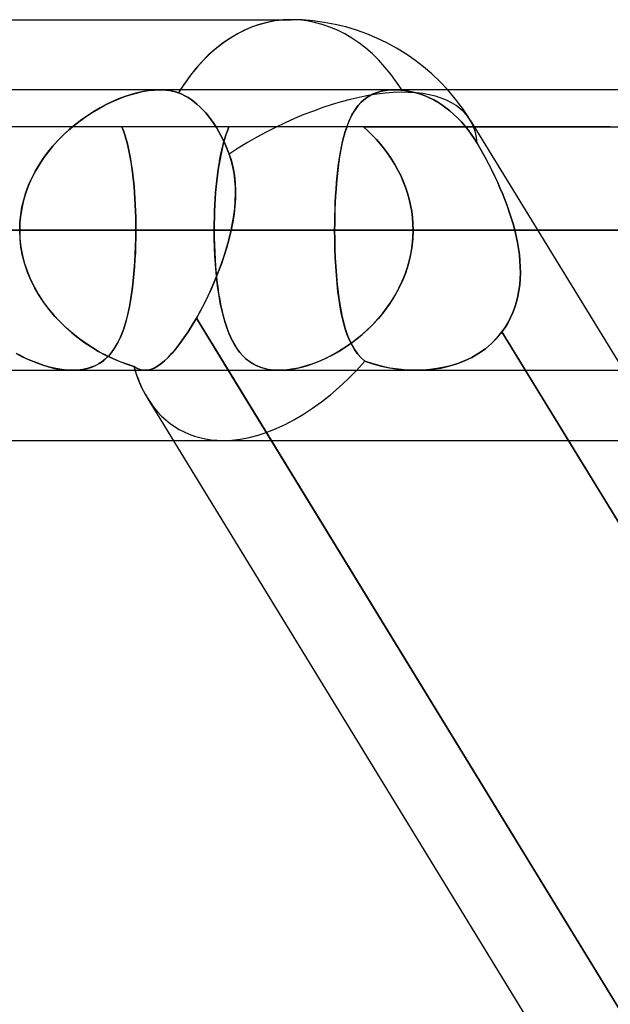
# Model space of a CAD drawing. Header units: millimetres. Extents: x -215 to 215, y -97 to 81.
# Tile 51 of 85: x 37.29 to 40.5, y -20.67 to -15.31. Entities that reach past the tile are written whole.
import ezdxf

# ---------------------------------------------------------------- set-up
doc = ezdxf.new("R2010")
doc.units = ezdxf.units.MM
doc.layers.add('MAIN-1', color=7, linetype='Continuous')
doc.layers.add('MAIN-2', color=7, linetype='Continuous')

msp = doc.modelspace()

# ---------------------------------------------------------------- linework, layer by layer
at = {"layer": 'MAIN-1'}
for p, q in [((36.318, -15.3125), (38.7662, -15.3125)), ((115.3393, -15.6938), (-115.3393, -15.6938)), ((-116.0549, -16.4563), (116.0549, -16.4563)), ((39.0036, -16.4563), (42.2387, -16.4563)), ((-115.3393, -17.2188), (115.3393, -17.2188)), ((37.5781, -17.2188), (37.5778, -17.2188)), ((37.5784, -17.2188), (37.5781, -17.2188)), ((37.5787, -17.2188), (37.5784, -17.2188)), ((37.579, -17.2188), (37.5787, -17.2188)), ((37.5793, -17.2188), (37.579, -17.2188)), ((37.5797, -17.2187), (37.5793, -17.2188)), ((42.882, -24.4938), (38.4247, -17.2188)), ((37.9839, -17.3687), (42.3494, -24.4938)), ((31.4546, -17.6), (38.1257, -17.6))]:
    msp.add_line(p, q, dxfattribs=at)
msp.add_arc((38.7662, -16.4563), 1.1438, 41.8107, 89.9999, dxfattribs=at)
for major_axis, ratio, start_param, end_param in [((0, -1.1438), 0.707107, -3.141593, -2.300522), ((0.9753, 0.5975), 0.463048, -0.008099, -0.004057), ((0.6073, 1.0844), 0.598803, 2.624112, 2.815513)]:
    msp.add_ellipse((38.7662, -16.4563), major_axis=major_axis, ratio=ratio, start_param=start_param, end_param=end_param, dxfattribs=at)
at = {"layer": 'MAIN-2'}
for p, q in [((37.8221, -15.7459), (37.8567, -15.7324)), ((37.8618, -15.7306), (37.828, -15.7435)), ((37.8567, -15.7324), (37.8912, -15.7209)), ((37.8953, -15.7196), (37.8618, -15.7306)), ((37.8912, -15.7209), (37.9252, -15.7112)), ((37.9284, -15.7104), (37.8953, -15.7196)), ((37.9252, -15.7112), (37.9586, -15.7036)), ((37.9609, -15.7032), (37.9284, -15.7104)), ((37.9586, -15.7036), (37.991, -15.6981)), ((37.9925, -15.6979), (37.9609, -15.7032)), ((37.991, -15.6981), (38.0221, -15.6948)), ((38.0229, -15.6948), (37.9925, -15.6979)), ((38.0221, -15.6948), (38.0519, -15.6937)), ((38.052, -15.6937), (38.0229, -15.6948)), ((38.0519, -15.6937), (38.0703, -15.6942)), ((38.0704, -15.6942), (38.052, -15.6937)), ((38.0703, -15.6942), (38.0881, -15.6956)), ((38.0882, -15.6956), (38.0704, -15.6942)), ((38.0881, -15.6956), (38.1054, -15.6979)), ((38.1054, -15.6979), (38.0882, -15.6956)), ((38.122, -15.7011), (38.1054, -15.6979)), ((38.1054, -15.6979), (38.122, -15.7011)), ((38.1379, -15.7053), (38.122, -15.7011)), ((38.122, -15.7011), (38.138, -15.7053)), ((38.1531, -15.7104), (38.1379, -15.7053)), ((38.138, -15.7053), (38.1531, -15.7104)), ((38.1711, -15.7178), (38.1531, -15.7104)), ((38.1531, -15.7104), (38.1711, -15.7178)), ((38.1887, -15.7265), (38.1711, -15.7178)), ((38.1711, -15.7178), (38.1887, -15.7265)), ((38.2059, -15.7362), (38.1887, -15.7265)), ((38.1887, -15.7265), (38.2059, -15.7362)), ((38.2224, -15.7469), (38.2059, -15.7362)), ((38.2059, -15.7362), (38.2224, -15.7469)), ((39.1773, -15.7366), (39.1609, -15.7493)), ((39.1629, -15.7476), (39.1791, -15.7353)), ((39.1949, -15.7254), (39.1773, -15.7366)), ((39.1791, -15.7353), (39.1966, -15.7245)), ((39.2139, -15.7158), (39.1949, -15.7254)), ((39.1966, -15.7245), (39.2154, -15.7152)), ((39.2342, -15.7079), (39.2139, -15.7158)), ((39.2154, -15.7152), (39.2355, -15.7075)), ((39.256, -15.7017), (39.2342, -15.7079)), ((39.2355, -15.7075), (39.257, -15.7015)), ((39.2791, -15.6973), (39.256, -15.7017)), ((39.257, -15.7015), (39.2797, -15.6972)), ((39.3033, -15.6946), (39.2791, -15.6973)), ((39.2797, -15.6972), (39.3035, -15.6946)), ((39.3286, -15.6937), (39.3033, -15.6946)), ((39.3035, -15.6946), (39.3284, -15.6937)), ((39.3284, -15.6937), (39.3352, -15.6938)), ((39.3354, -15.6938), (39.3286, -15.6937)), ((39.3352, -15.6938), (39.3421, -15.694)), ((39.3422, -15.694), (39.3354, -15.6938)), ((39.3421, -15.694), (39.349, -15.6943)), ((39.3492, -15.6943), (39.3422, -15.694)), ((39.349, -15.6943), (39.3561, -15.6947)), ((39.3562, -15.6947), (39.3492, -15.6943)), ((39.3561, -15.6947), (39.3632, -15.6952)), ((39.3632, -15.6952), (39.3562, -15.6947)), ((39.3632, -15.6952), (39.3704, -15.6959)), ((39.3704, -15.6959), (39.3632, -15.6952)), ((39.3704, -15.6959), (39.3956, -15.6991)), ((39.3956, -15.6991), (39.3704, -15.6959)), ((39.3956, -15.6991), (39.421, -15.7039)), ((39.421, -15.7039), (39.3956, -15.6991)), ((39.421, -15.7039), (39.4464, -15.7102)), ((39.4464, -15.7102), (39.421, -15.7039)), ((39.4464, -15.7102), (39.4714, -15.718)), ((39.4714, -15.718), (39.4464, -15.7102)), ((39.4714, -15.718), (39.4959, -15.7271)), ((39.4959, -15.7271), (39.4714, -15.718)), ((39.4959, -15.7271), (39.5197, -15.7375)), ((39.5197, -15.7375), (39.4959, -15.7271)), ((39.5197, -15.7375), (39.5425, -15.7489)), ((39.5425, -15.7489), (39.5197, -15.7375)), ((37.7185, -15.7966), (37.7528, -15.778)), ((37.7604, -15.7741), (37.7268, -15.792)), ((37.7528, -15.778), (37.7874, -15.7611)), ((37.7942, -15.758), (37.7604, -15.7741)), ((37.7874, -15.7611), (37.8221, -15.7459)), ((37.828, -15.7435), (37.7942, -15.758)), ((38.2382, -15.7585), (38.2224, -15.7469)), ((38.2224, -15.7469), (38.2382, -15.7585)), ((38.2542, -15.7715), (38.2382, -15.7585)), ((38.2382, -15.7585), (38.2542, -15.7715)), ((38.2703, -15.786), (38.2542, -15.7715)), ((38.2542, -15.7715), (38.2703, -15.786)), ((38.2863, -15.8019), (38.2703, -15.786)), ((38.2703, -15.786), (38.2863, -15.8019)), ((39.1316, -15.7792), (39.1186, -15.7963)), ((39.121, -15.793), (39.1339, -15.7765)), ((39.1457, -15.7635), (39.1316, -15.7792)), ((39.1339, -15.7765), (39.1479, -15.7613)), ((39.1609, -15.7493), (39.1457, -15.7635)), ((39.1479, -15.7613), (39.1629, -15.7476)), ((39.5425, -15.7489), (39.5645, -15.7613)), ((39.5645, -15.7613), (39.5425, -15.7489)), ((39.5645, -15.7613), (39.5867, -15.7754)), ((39.5867, -15.7754), (39.5645, -15.7613)), ((39.5867, -15.7754), (39.609, -15.7912)), ((39.609, -15.7912), (39.5867, -15.7754)), ((39.609, -15.7912), (39.6311, -15.8084)), ((39.6311, -15.8084), (39.609, -15.7912)), ((37.6183, -15.862), (37.6512, -15.8386)), ((37.6599, -15.8327), (37.6269, -15.8557)), ((37.6512, -15.8386), (37.6847, -15.8168)), ((37.6932, -15.8115), (37.6599, -15.8327)), ((37.6847, -15.8168), (37.7185, -15.7966)), ((37.7268, -15.792), (37.6932, -15.8115)), ((38.3021, -15.8191), (38.2863, -15.8019)), ((38.2863, -15.8019), (38.3021, -15.8191)), ((38.3174, -15.8376), (38.3021, -15.8191)), ((38.3021, -15.8191), (38.3174, -15.8376)), ((38.3322, -15.8571), (38.3174, -15.8376)), ((38.3174, -15.8376), (38.3322, -15.8571)), ((39.0954, -15.8348), (39.0852, -15.856)), ((39.0876, -15.8508), (39.0979, -15.8301)), ((39.1065, -15.8149), (39.0954, -15.8348)), ((39.0979, -15.8301), (39.109, -15.8108)), ((39.1186, -15.7963), (39.1065, -15.8149)), ((39.109, -15.8108), (39.121, -15.793)), ((39.6311, -15.8084), (39.6526, -15.8271)), ((39.6526, -15.8271), (39.6311, -15.8084)), ((39.6526, -15.8271), (39.6735, -15.847)), ((39.6735, -15.847), (39.6526, -15.8271)), ((40.5038, -15.8944), (37.0601, -15.8944)), ((37.555, -15.9134), (37.5862, -15.887)), ((37.5946, -15.8802), (37.5629, -15.9064)), ((37.5862, -15.887), (37.6183, -15.862)), ((37.6269, -15.8557), (37.5946, -15.8802)), ((37.8461, -15.8944), (37.8542, -15.9163)), ((37.8542, -15.9163), (37.8461, -15.8944)), ((38.3463, -15.8773), (38.3322, -15.8571)), ((38.3322, -15.8571), (38.3463, -15.8773)), ((38.3597, -15.8981), (38.3463, -15.8773)), ((38.3463, -15.8773), (38.3597, -15.8981)), ((38.3722, -15.9192), (38.3597, -15.8981)), ((38.3597, -15.8981), (38.3722, -15.9192)), ((38.4199, -15.9165), (38.4285, -15.8944)), ((38.4285, -15.8944), (38.42, -15.9162)), ((39.061, -15.9211), (39.0692, -15.8963)), ((39.0758, -15.8784), (39.0672, -15.9022)), ((39.0692, -15.8963), (39.078, -15.8729)), ((39.0852, -15.856), (39.0758, -15.8784)), ((39.078, -15.8729), (39.0876, -15.8508)), ((39.1846, -15.9166), (39.1602, -15.8944)), ((39.1602, -15.8944), (41.8244, -15.8944)), ((39.1602, -15.8944), (39.1848, -15.9168)), ((39.6735, -15.847), (39.6935, -15.8679)), ((39.6935, -15.8679), (39.6735, -15.847)), ((39.6935, -15.8679), (39.7124, -15.8896)), ((39.7124, -15.8896), (39.6935, -15.8679)), ((39.7124, -15.8896), (39.7302, -15.9117)), ((39.7302, -15.9117), (39.7124, -15.8896)), ((39.7415, -15.8587), (40.5748, -17.2188)), ((37.4958, -15.9707), (37.5248, -15.9413)), ((37.5322, -15.9342), (37.5025, -15.9636)), ((37.5248, -15.9413), (37.555, -15.9134)), ((37.5629, -15.9064), (37.5322, -15.9342)), ((37.8542, -15.9163), (37.8618, -15.9393)), ((37.8618, -15.9393), (37.8542, -15.9163)), ((37.8618, -15.9393), (37.8689, -15.9633)), ((37.8689, -15.9634), (37.8618, -15.9393)), ((38.3843, -15.9413), (38.3722, -15.9192)), ((38.3722, -15.9192), (38.3843, -15.9413)), ((38.3962, -15.9648), (38.3843, -15.9413)), ((38.3843, -15.9413), (38.3962, -15.9648)), ((38.4044, -15.9637), (38.4119, -15.9396)), ((38.412, -15.9392), (38.4046, -15.9631)), ((38.4119, -15.9396), (38.4199, -15.9165)), ((38.42, -15.9162), (38.412, -15.9392)), ((39.0466, -15.9747), (39.0535, -15.9473)), ((39.0592, -15.9271), (39.0519, -15.9532)), ((39.0535, -15.9473), (39.061, -15.9211)), ((39.0672, -15.9022), (39.0592, -15.9271)), ((39.2084, -15.94), (39.1846, -15.9166)), ((39.1848, -15.9168), (39.2086, -15.9402)), ((39.2314, -15.9644), (39.2084, -15.94)), ((39.2086, -15.9402), (39.2316, -15.9646)), ((39.7302, -15.9117), (39.7469, -15.9344)), ((39.7469, -15.9344), (39.7302, -15.9117)), ((39.7469, -15.9344), (39.7634, -15.9588)), ((39.7633, -15.9588), (39.7469, -15.9344)), ((37.442, -16.0335), (37.4681, -16.0014)), ((37.4741, -15.9945), (37.4472, -16.0268)), ((37.4681, -16.0014), (37.4958, -15.9707)), ((37.5025, -15.9636), (37.4741, -15.9945)), ((37.8689, -15.9633), (37.8755, -15.9883)), ((37.8755, -15.9885), (37.8689, -15.9634)), ((37.8755, -15.9883), (37.8815, -16.0142)), ((37.8816, -16.0146), (37.8755, -15.9885)), ((38.391, -16.0146), (38.3975, -15.9887)), ((38.3976, -15.9881), (38.3911, -16.014)), ((38.4077, -15.9897), (38.3962, -15.9648)), ((38.3962, -15.9648), (38.4077, -15.9897)), ((38.3975, -15.9887), (38.4044, -15.9637)), ((38.4046, -15.9631), (38.3976, -15.9881)), ((38.4188, -16.0158), (38.4077, -15.9897)), ((38.4077, -15.9897), (38.4188, -16.0158)), ((39.0346, -16.0333), (39.0403, -16.0035)), ((39.0453, -15.9805), (39.0392, -16.0089)), ((39.0403, -16.0035), (39.0466, -15.9747)), ((39.0519, -15.9532), (39.0453, -15.9805)), ((39.2535, -15.9898), (39.2314, -15.9644)), ((39.2316, -15.9646), (39.2536, -15.9899)), ((39.2747, -16.0161), (39.2535, -15.9898)), ((39.2536, -15.9899), (39.2747, -16.0162)), ((39.7794, -15.9847), (39.7633, -15.9588)), ((39.7634, -15.9588), (39.7794, -15.9847)), ((39.7957, -16.0127), (39.7794, -15.9847)), ((39.7794, -15.9847), (39.7957, -16.0126)), ((37.4174, -16.0668), (37.442, -16.0335)), ((37.4472, -16.0268), (37.4219, -16.0605)), ((37.8815, -16.0142), (37.8871, -16.041)), ((37.8872, -16.0417), (37.8816, -16.0146)), ((37.8871, -16.041), (37.8923, -16.0687)), ((37.8924, -16.0695), (37.8872, -16.0417)), ((38.3795, -16.0692), (38.385, -16.0415)), ((38.3851, -16.0409), (38.3796, -16.0686)), ((38.385, -16.0415), (38.391, -16.0146)), ((38.3911, -16.014), (38.3851, -16.0409)), ((38.4293, -16.0428), (38.4188, -16.0158)), ((38.4188, -16.0158), (38.4293, -16.0428)), ((38.4293, -16.0428), (38.4417, -16.0807)), ((38.4407, -16.0772), (38.4293, -16.0428)), ((39.0337, -16.0383), (39.0287, -16.0689)), ((39.0294, -16.0642), (39.0346, -16.0333)), ((39.0392, -16.0089), (39.0337, -16.0383)), ((39.2948, -16.0434), (39.2747, -16.0161)), ((39.2747, -16.0162), (39.2947, -16.0433)), ((39.2947, -16.0433), (39.3136, -16.0713)), ((39.3137, -16.0714), (39.2948, -16.0434)), ((39.7957, -16.0126), (39.8118, -16.0413)), ((39.8119, -16.0414), (39.7957, -16.0127)), ((39.8118, -16.0413), (39.8278, -16.0706)), ((39.8278, -16.0707), (39.8119, -16.0414)), ((37.3736, -16.1373), (37.3946, -16.1015)), ((37.3983, -16.0956), (37.3766, -16.1319)), ((37.3946, -16.1015), (37.4174, -16.0668)), ((37.4219, -16.0605), (37.3983, -16.0956)), ((37.8923, -16.0687), (37.897, -16.0974)), ((37.8971, -16.0983), (37.8924, -16.0695)), ((37.897, -16.0974), (37.9012, -16.1268)), ((37.9014, -16.1279), (37.8971, -16.0983)), ((38.3746, -16.0972), (38.3699, -16.1268)), ((38.3699, -16.1273), (38.3745, -16.0978)), ((38.3745, -16.0978), (38.3795, -16.0692)), ((38.3796, -16.0686), (38.3746, -16.0972)), ((38.4498, -16.1125), (38.4407, -16.0772)), ((38.4417, -16.0807), (38.4513, -16.1197)), ((38.4566, -16.1487), (38.4498, -16.1125)), ((39.0242, -16.1004), (39.0202, -16.133)), ((39.0207, -16.1291), (39.0248, -16.0962)), ((39.0287, -16.0689), (39.0242, -16.1004)), ((39.0248, -16.0962), (39.0294, -16.0642)), ((39.3136, -16.0713), (39.3314, -16.1001)), ((39.3315, -16.1003), (39.3137, -16.0714)), ((39.3314, -16.1001), (39.3479, -16.1297)), ((39.348, -16.1299), (39.3315, -16.1003)), ((39.8278, -16.0706), (39.8435, -16.1006)), ((39.8436, -16.1007), (39.8278, -16.0707)), ((39.8435, -16.1006), (39.859, -16.1312)), ((39.8591, -16.1312), (39.8436, -16.1007)), ((37.3547, -16.1744), (37.3736, -16.1373)), ((37.3766, -16.1319), (37.357, -16.1695)), ((37.9012, -16.1268), (37.9051, -16.1571)), ((37.9052, -16.1582), (37.9014, -16.1279)), ((37.9051, -16.1571), (37.9085, -16.1882)), ((37.9087, -16.1894), (37.9052, -16.1582)), ((38.3658, -16.1571), (38.362, -16.1882)), ((38.362, -16.1886), (38.3657, -16.1576)), ((38.3657, -16.1576), (38.3699, -16.1273)), ((38.3699, -16.1268), (38.3658, -16.1571)), ((38.4513, -16.1197), (38.4582, -16.1597)), ((38.4612, -16.1856), (38.4566, -16.1487)), ((38.4582, -16.1597), (38.4624, -16.2007)), ((39.0138, -16.1977), (39.017, -16.163)), ((39.0202, -16.133), (39.0167, -16.1665)), ((39.017, -16.163), (39.0207, -16.1291)), ((39.3479, -16.1297), (39.3631, -16.1601)), ((39.3632, -16.1603), (39.348, -16.1299)), ((39.3631, -16.1601), (39.3769, -16.1911)), ((39.377, -16.1915), (39.3632, -16.1603)), ((39.859, -16.1312), (39.8742, -16.1623)), ((39.8742, -16.1623), (39.8591, -16.1312)), ((39.8889, -16.1938), (39.8742, -16.1623)), ((39.8742, -16.1623), (39.8889, -16.1939)), ((37.3233, -16.2517), (37.3378, -16.2125)), ((37.3396, -16.2083), (37.3245, -16.2481)), ((37.3378, -16.2125), (37.3547, -16.1744)), ((37.357, -16.1695), (37.3396, -16.2083)), ((37.9085, -16.1882), (37.9116, -16.22)), ((37.9117, -16.2213), (37.9087, -16.1894)), ((38.362, -16.1882), (38.3587, -16.2202)), ((38.3587, -16.2205), (38.362, -16.1886)), ((38.4637, -16.2232), (38.4612, -16.1856)), ((38.4624, -16.2007), (38.4642, -16.2424)), ((39.0136, -16.2008), (39.0109, -16.2358)), ((39.0111, -16.2333), (39.0138, -16.1977)), ((39.0167, -16.1665), (39.0136, -16.2008)), ((39.3769, -16.1911), (39.3892, -16.2228)), ((39.3894, -16.2233), (39.377, -16.1915)), ((39.9032, -16.2258), (39.8889, -16.1938)), ((39.8889, -16.1939), (39.9032, -16.2259)), ((37.3113, -16.2916), (37.3233, -16.2517)), ((37.3245, -16.2481), (37.3121, -16.2885)), ((37.9116, -16.22), (37.9142, -16.2524)), ((37.9143, -16.2537), (37.9117, -16.2213)), ((37.9142, -16.2524), (37.9164, -16.2855)), ((37.9165, -16.2866), (37.9143, -16.2537)), ((38.3534, -16.286), (38.3559, -16.253)), ((38.3559, -16.2527), (38.3535, -16.2856)), ((38.3587, -16.2202), (38.3559, -16.2527)), ((38.3559, -16.253), (38.3587, -16.2205)), ((38.4628, -16.2999), (38.4642, -16.2614)), ((38.4642, -16.2424), (38.4635, -16.2846)), ((38.4642, -16.2614), (38.4637, -16.2232)), ((39.0087, -16.2714), (39.0068, -16.3075)), ((39.0069, -16.3062), (39.0088, -16.2695)), ((39.0109, -16.2358), (39.0087, -16.2714)), ((39.0088, -16.2695), (39.0111, -16.2333)), ((39.3892, -16.2228), (39.4, -16.255)), ((39.4002, -16.2555), (39.3894, -16.2233)), ((39.4, -16.255), (39.4093, -16.2878)), ((39.4094, -16.2882), (39.4002, -16.2555)), ((39.9169, -16.2581), (39.9032, -16.2258)), ((39.9032, -16.2259), (39.917, -16.2582)), ((39.93, -16.2907), (39.9169, -16.2581)), ((39.917, -16.2582), (39.9301, -16.2908)), ((37.3018, -16.3321), (37.3113, -16.2916)), ((37.3121, -16.2885), (37.3023, -16.3297)), ((37.9164, -16.2855), (37.9182, -16.319)), ((37.9183, -16.3199), (37.9165, -16.2866)), ((37.9182, -16.319), (37.9197, -16.353)), ((37.9197, -16.3536), (37.9183, -16.3199)), ((38.3515, -16.319), (38.3499, -16.3528)), ((38.3499, -16.3532), (38.3515, -16.3194)), ((38.3535, -16.2856), (38.3515, -16.319)), ((38.3515, -16.3194), (38.3534, -16.286)), ((38.4596, -16.3387), (38.4628, -16.2999)), ((38.4635, -16.2846), (38.4607, -16.3272)), ((39.0068, -16.3075), (39.0054, -16.3441)), ((39.0055, -16.3432), (39.0069, -16.3062)), ((39.4093, -16.2878), (39.417, -16.321)), ((39.417, -16.3212), (39.4094, -16.2882)), ((39.417, -16.321), (39.423, -16.3545)), ((39.423, -16.3546), (39.417, -16.3212)), ((39.9424, -16.3235), (39.93, -16.2907)), ((39.9301, -16.2908), (39.9425, -16.3237)), ((39.954, -16.3565), (39.9424, -16.3235)), ((39.9425, -16.3237), (39.9541, -16.3567)), ((37.2908, -16.4145), (37.2949, -16.3731)), ((37.2952, -16.3714), (37.2909, -16.4136)), ((37.2949, -16.3731), (37.3018, -16.3321)), ((37.3023, -16.3297), (37.2952, -16.3714)), ((37.9197, -16.353), (37.9207, -16.3872)), ((37.9207, -16.3876), (37.9197, -16.3536)), ((38.3499, -16.3528), (38.3488, -16.387)), ((38.3488, -16.3872), (38.3499, -16.3532)), ((38.4483, -16.417), (38.4547, -16.3778)), ((38.4558, -16.3701), (38.449, -16.4131)), ((38.4547, -16.3778), (38.4596, -16.3387)), ((38.4607, -16.3272), (38.4558, -16.3701)), ((39.0044, -16.3806), (39.0055, -16.3432)), ((39.0054, -16.3441), (39.0044, -16.3812)), ((39.423, -16.3545), (39.4273, -16.3882)), ((39.4273, -16.3882), (39.423, -16.3546)), ((39.9648, -16.3897), (39.954, -16.3565)), ((39.9541, -16.3567), (39.9649, -16.3898)), ((37.2909, -16.4136), (37.2894, -16.4563)), ((37.2894, -16.4563), (37.2908, -16.4145)), ((37.9207, -16.3872), (37.9213, -16.4216)), ((37.9213, -16.4218), (37.9207, -16.3876)), ((37.9213, -16.4216), (37.9215, -16.4563)), ((37.9215, -16.4563), (37.9213, -16.4218)), ((38.3482, -16.4215), (38.348, -16.4563)), ((38.348, -16.4563), (38.3482, -16.4216)), ((38.3488, -16.387), (38.3482, -16.4215)), ((38.3482, -16.4216), (38.3488, -16.3872)), ((38.449, -16.4131), (38.4405, -16.4563)), ((38.4405, -16.4563), (38.4483, -16.417)), ((39.0036, -16.4563), (39.0038, -16.4183)), ((39.0038, -16.4186), (39.0036, -16.4563)), ((39.0038, -16.4183), (39.0044, -16.3806)), ((39.0044, -16.3812), (39.0038, -16.4186)), ((39.4299, -16.4221), (39.4273, -16.3882)), ((39.4273, -16.3882), (39.4299, -16.4222)), ((39.4307, -16.4563), (39.4299, -16.4221)), ((39.4299, -16.4222), (39.4307, -16.4563)), ((39.9747, -16.4229), (39.9648, -16.3897)), ((39.9649, -16.3898), (39.9748, -16.423)), ((39.9837, -16.4563), (39.9747, -16.4229)), ((39.9748, -16.423), (39.9837, -16.4563)), ((116.0549, -16.4563), (-116.0549, -16.4563)), ((115.0472, -16.4563), (-115.0472, -16.4563)), ((-39.0036, -16.4563), (39.0036, -16.4563)), ((-38.4405, -16.4563), (38.4405, -16.4563)), ((38.4405, -16.4563), (-38.4405, -16.4563)), ((34.6865, -16.4563), (37.9215, -16.4563)), ((37.9215, -16.4563), (34.6865, -16.4563)), ((39.0036, -16.4563), (34.6865, -16.4563)), ((34.6865, -16.4563), (39.0036, -16.4563)), ((37.0483, -16.4563), (38.348, -16.4563)), ((38.348, -16.4563), (37.0483, -16.4563)), ((37.2912, -16.5035), (37.2894, -16.4563)), ((37.2894, -16.4563), (37.2911, -16.5027)), ((37.9215, -16.4563), (37.9212, -16.497)), ((37.9212, -16.5003), (37.9215, -16.4563)), ((42.2387, -16.4563), (37.9215, -16.4563)), ((37.9215, -16.4563), (42.2387, -16.4563)), ((38.348, -16.4563), (38.3483, -16.4968)), ((38.3484, -16.5037), (38.348, -16.4563)), ((49.8675, -16.4563), (38.348, -16.4563)), ((38.348, -16.4563), (49.8675, -16.4563)), ((38.4405, -16.4563), (38.4295, -16.5026)), ((38.432, -16.4927), (38.4405, -16.4563)), ((39.0036, -16.4563), (39.004, -16.5068)), ((39.004, -16.5067), (39.0036, -16.4563)), ((42.2387, -16.4563), (39.0036, -16.4563)), ((39.0036, -16.4563), (42.2387, -16.4563)), ((39.4307, -16.4563), (39.429, -16.5044)), ((39.4295, -16.4973), (39.4307, -16.4563)), ((39.4307, -16.4563), (51.3925, -16.4563)), ((51.3925, -16.4563), (39.4307, -16.4563)), ((39.4307, -16.4563), (43.7594, -16.4563)), ((43.7594, -16.4563), (39.4307, -16.4563)), ((39.9837, -16.4563), (39.9916, -16.4897)), ((39.9837, -16.4563), (43.4093, -16.4563)), ((39.9916, -16.4898), (39.9837, -16.4563)), ((43.4093, -16.4563), (39.9837, -16.4563)), ((37.2911, -16.5027), (37.2962, -16.5487)), ((37.2965, -16.5501), (37.2912, -16.5035)), ((37.9204, -16.5375), (37.919, -16.5775)), ((37.9202, -16.5441), (37.9212, -16.5003)), ((37.9212, -16.497), (37.9204, -16.5375)), ((38.3483, -16.4968), (38.3492, -16.5369)), ((38.3496, -16.5506), (38.3484, -16.5037)), ((38.3492, -16.5369), (38.3507, -16.5767)), ((38.4119, -16.5653), (38.4224, -16.5291)), ((38.4295, -16.5026), (38.4169, -16.5488)), ((38.4224, -16.5291), (38.432, -16.4927)), ((39.0051, -16.5566), (39.004, -16.5067)), ((39.004, -16.5068), (39.0051, -16.5569)), ((39.4195, -16.5785), (39.4257, -16.538)), ((39.429, -16.5044), (39.4238, -16.5522)), ((39.4257, -16.538), (39.4295, -16.4973)), ((39.9916, -16.4897), (39.9985, -16.5232)), ((39.9985, -16.5233), (39.9916, -16.4898)), ((39.9985, -16.5232), (40.0042, -16.5567)), ((40.0042, -16.5567), (39.9985, -16.5233)), ((37.2962, -16.5487), (37.3047, -16.5941)), ((37.3051, -16.5961), (37.2965, -16.5501)), ((37.3047, -16.5941), (37.3163, -16.6388)), ((37.9162, -16.6302), (37.9185, -16.5874)), ((37.919, -16.5775), (37.917, -16.617)), ((37.9185, -16.5874), (37.9202, -16.5441)), ((38.3517, -16.5968), (38.3496, -16.5506)), ((38.3507, -16.5767), (38.3528, -16.616)), ((38.4005, -16.6014), (38.4119, -16.5653)), ((38.4169, -16.5488), (38.4026, -16.5948)), ((39.0069, -16.6057), (39.0051, -16.5566)), ((39.0051, -16.5569), (39.0069, -16.6064)), ((39.4108, -16.6186), (39.4195, -16.5785)), ((39.4238, -16.5522), (39.4153, -16.5993)), ((40.0086, -16.59), (40.0042, -16.5567)), ((40.0042, -16.5567), (40.0086, -16.59)), ((40.0118, -16.6231), (40.0086, -16.59)), ((40.0086, -16.59), (40.0118, -16.6232)), ((37.3171, -16.6414), (37.3051, -16.5961)), ((37.3163, -16.6388), (37.3311, -16.6828)), ((37.3323, -16.6859), (37.3171, -16.6414)), ((37.9133, -16.6721), (37.9162, -16.6302)), ((37.917, -16.617), (37.9145, -16.6561)), ((38.3545, -16.6423), (38.3517, -16.5968)), ((38.3528, -16.616), (38.3555, -16.6547)), ((38.3582, -16.687), (38.3545, -16.6423)), ((38.387, -16.6405), (38.3701, -16.6856)), ((38.3751, -16.6727), (38.3882, -16.6372)), ((38.4026, -16.5948), (38.387, -16.6405)), ((38.3882, -16.6372), (38.4005, -16.6014)), ((39.0094, -16.654), (39.0069, -16.6057)), ((39.0069, -16.6064), (39.0095, -16.6552)), ((39.4035, -16.6458), (39.3886, -16.6915)), ((39.3998, -16.6581), (39.4108, -16.6186)), ((39.4153, -16.5993), (39.4035, -16.6458)), ((40.0136, -16.6561), (40.0118, -16.6231)), ((40.0118, -16.6232), (40.0136, -16.6561)), ((37.3311, -16.6828), (37.3489, -16.7258)), ((37.3505, -16.7293), (37.3323, -16.6859)), ((37.9114, -16.6945), (37.9077, -16.7321)), ((37.9097, -16.713), (37.9133, -16.6721)), ((37.9145, -16.6561), (37.9114, -16.6945)), ((38.3701, -16.6856), (38.3521, -16.7301)), ((38.3555, -16.6547), (38.3588, -16.6928)), ((38.3628, -16.7306), (38.3582, -16.687)), ((38.3588, -16.6928), (38.3627, -16.73)), ((38.3613, -16.7078), (38.3751, -16.6727)), ((39.0127, -16.7013), (39.0094, -16.654)), ((39.0095, -16.6552), (39.0129, -16.7031)), ((39.0168, -16.7474), (39.0127, -16.7013)), ((39.3886, -16.6915), (39.3705, -16.7362)), ((39.3712, -16.7347), (39.3866, -16.6968)), ((39.3866, -16.6968), (39.3998, -16.6581)), ((40.013, -16.7211), (40.0141, -16.6888)), ((40.0141, -16.6888), (40.013, -16.7212)), ((40.0141, -16.6888), (40.0136, -16.6561)), ((40.0136, -16.6561), (40.0141, -16.6888)), ((37.3489, -16.7258), (37.3694, -16.7673)), ((37.3716, -16.7714), (37.3505, -16.7293)), ((37.9005, -16.7914), (37.9054, -16.7528)), ((37.9077, -16.7321), (37.9035, -16.7686)), ((37.9054, -16.7528), (37.9097, -16.713)), ((38.3318, -16.7767), (38.3468, -16.7425)), ((38.3521, -16.7301), (38.3331, -16.7738)), ((38.3468, -16.7425), (38.3613, -16.7078)), ((38.3627, -16.73), (38.3672, -16.7662)), ((38.3681, -16.7728), (38.3628, -16.7306)), ((39.0129, -16.7031), (39.017, -16.7496)), ((39.0217, -16.792), (39.0168, -16.7474)), ((39.017, -16.7496), (39.022, -16.7946)), ((39.3705, -16.7362), (39.3496, -16.7795)), ((39.3537, -16.7717), (39.3712, -16.7347)), ((40.0105, -16.7533), (40.0063, -16.7848)), ((40.0064, -16.7847), (40.0105, -16.7531)), ((40.0105, -16.7531), (40.013, -16.7211)), ((40.013, -16.7212), (40.0105, -16.7533)), ((37.3694, -16.7673), (37.3923, -16.8074)), ((37.3951, -16.8119), (37.3716, -16.7714)), ((37.3923, -16.8074), (37.4176, -16.846)), ((37.8987, -16.804), (37.8932, -16.8383)), ((37.8948, -16.8286), (37.9005, -16.7914)), ((37.9035, -16.7686), (37.8987, -16.804)), ((38.3331, -16.7738), (38.3134, -16.8163)), ((38.3163, -16.8102), (38.3318, -16.7767)), ((38.3672, -16.7662), (38.3723, -16.8012)), ((38.3742, -16.8134), (38.3681, -16.7728)), ((38.3723, -16.8012), (38.378, -16.8351)), ((39.0274, -16.8349), (39.0217, -16.792)), ((39.022, -16.7946), (39.0278, -16.8378)), ((39.3129, -16.8423), (39.3342, -16.8076)), ((39.3496, -16.7795), (39.3261, -16.8214)), ((39.3342, -16.8076), (39.3537, -16.7717)), ((40.0006, -16.8156), (40.0064, -16.7847)), ((40.0063, -16.7848), (40.0006, -16.8157)), ((37.4211, -16.8508), (37.3951, -16.8119)), ((37.4176, -16.846), (37.4451, -16.883)), ((37.4491, -16.8881), (37.4211, -16.8508)), ((37.8932, -16.8383), (37.8871, -16.8714)), ((37.8885, -16.8643), (37.8948, -16.8286)), ((38.2931, -16.8575), (38.2723, -16.8972)), ((38.2842, -16.8747), (38.3004, -16.8429)), ((38.3134, -16.8163), (38.2931, -16.8575)), ((38.3004, -16.8429), (38.3163, -16.8102)), ((38.3812, -16.8524), (38.3742, -16.8134)), ((38.378, -16.8351), (38.3844, -16.8678)), ((38.3891, -16.8897), (38.3812, -16.8524)), ((39.034, -16.876), (39.0274, -16.8349)), ((39.0278, -16.8378), (39.0346, -16.8793)), ((39.3001, -16.8616), (39.2718, -16.9002)), ((39.29, -16.8758), (39.3129, -16.8423)), ((39.3261, -16.8214), (39.3001, -16.8616)), ((39.9843, -16.8754), (39.9933, -16.8459)), ((39.9933, -16.8459), (39.9843, -16.8754)), ((39.9933, -16.8459), (40.0006, -16.8156)), ((40.0006, -16.8157), (39.9933, -16.8459)), ((37.4451, -16.883), (37.4745, -16.9184)), ((37.4792, -16.9237), (37.4491, -16.8881)), ((37.8804, -16.9032), (37.873, -16.9338)), ((37.8736, -16.9315), (37.8815, -16.8987)), ((37.8871, -16.8714), (37.8804, -16.9032)), ((37.8815, -16.8987), (37.8885, -16.8643)), ((38.2723, -16.8972), (38.251, -16.9353)), ((38.251, -16.9353), (38.2677, -16.9055)), ((38.2677, -16.9055), (38.2842, -16.8747)), ((38.3844, -16.8678), (38.3913, -16.8993)), ((38.3978, -16.9253), (38.3891, -16.8897)), ((38.3913, -16.8993), (38.399, -16.9295)), ((39.0416, -16.9152), (39.034, -16.876)), ((39.0346, -16.8793), (39.0424, -16.9189)), ((39.0502, -16.9524), (39.0416, -16.9152)), ((39.2394, -16.9391), (39.2654, -16.9081)), ((39.2718, -16.9002), (39.2413, -16.937)), ((39.2654, -16.9081), (39.29, -16.8758)), ((39.9737, -16.9041), (39.9613, -16.932)), ((39.9613, -16.932), (39.9736, -16.9042)), ((39.9736, -16.9042), (39.9843, -16.8754)), ((39.9843, -16.8754), (39.9737, -16.9041)), ((37.4745, -16.9184), (37.5057, -16.9521)), ((37.511, -16.9576), (37.4792, -16.9237)), ((37.5057, -16.9521), (37.5385, -16.9841)), ((37.5443, -16.9895), (37.511, -16.9576)), ((37.8555, -16.9925), (37.865, -16.9628)), ((37.8649, -16.9629), (37.8562, -16.9906)), ((37.873, -16.9338), (37.8649, -16.9629)), ((37.865, -16.9628), (37.8736, -16.9315)), ((38.251, -16.9353), (38.2284, -16.9735)), ((38.2285, -16.9734), (38.251, -16.9353)), ((38.4247, -17.2188), (38.251, -16.9353)), ((38.251, -16.9353), (42.9521, -24.6081)), ((38.4075, -16.9592), (38.3978, -16.9253)), ((38.399, -16.9295), (38.4073, -16.9585)), ((38.4073, -16.9585), (38.4163, -16.9861)), ((38.4181, -16.9911), (38.4075, -16.9592)), ((39.0424, -16.9189), (39.0512, -16.9564)), ((39.0598, -16.9875), (39.0502, -16.9524)), ((39.0512, -16.9564), (39.061, -16.9915)), ((39.1834, -16.997), (39.212, -16.9688)), ((39.2413, -16.937), (39.2091, -16.9718)), ((39.212, -16.9688), (39.2394, -16.9391)), ((39.9473, -16.9591), (39.9315, -16.9851)), ((39.9316, -16.9851), (39.9473, -16.959)), ((39.9473, -16.959), (39.9613, -16.932)), ((39.9613, -16.932), (39.9473, -16.9591)), ((37.5385, -16.9841), (37.5727, -17.0144)), ((37.5788, -17.0195), (37.5443, -16.9895)), ((37.5727, -17.0144), (37.608, -17.0427)), ((37.6143, -17.0475), (37.5788, -17.0195)), ((37.834, -17.0467), (37.8452, -17.0204)), ((37.8467, -17.0168), (37.8364, -17.0415)), ((37.8452, -17.0204), (37.8555, -16.9925)), ((37.8562, -16.9906), (37.8467, -17.0168)), ((38.1834, -17.0428), (38.2059, -17.0094)), ((38.2058, -17.0095), (38.1834, -17.0428)), ((38.2284, -16.9735), (38.2058, -17.0095)), ((38.2059, -17.0094), (38.2285, -16.9734)), ((38.4163, -16.9861), (38.4261, -17.0124)), ((38.4297, -17.021), (38.4181, -16.9911)), ((38.4261, -17.0124), (38.4367, -17.0373)), ((38.4422, -17.049), (38.4297, -17.021)), ((39.0707, -17.0205), (39.0598, -16.9875)), ((39.061, -16.9915), (39.0721, -17.0243)), ((39.0829, -17.0513), (39.0707, -17.0205)), ((39.1753, -17.0046), (39.1403, -17.0351)), ((39.1537, -17.0238), (39.1834, -16.997)), ((39.2091, -16.9718), (39.1753, -17.0046)), ((39.8869, -17.0431), (39.9142, -17.0099)), ((39.9142, -17.0099), (39.887, -17.043)), ((39.9142, -17.0099), (39.9316, -16.9851)), ((39.9315, -16.9851), (39.9142, -17.0099)), ((39.9142, -17.0099), (44.6018, -24.6606)), ((44.6018, -24.6606), (39.9142, -17.0099)), ((37.608, -17.0427), (37.6444, -17.0692)), ((37.6506, -17.0735), (37.6143, -17.0475)), ((37.6444, -17.0692), (37.6815, -17.0938)), ((37.6874, -17.0974), (37.6506, -17.0735)), ((37.8087, -17.0938), (37.8218, -17.0712)), ((37.8253, -17.0646), (37.8134, -17.0862)), ((37.8218, -17.0712), (37.834, -17.0467)), ((37.8364, -17.0415), (37.8253, -17.0646)), ((38.1612, -17.0735), (38.1394, -17.1014)), ((38.1395, -17.1013), (38.1613, -17.0734)), ((38.1834, -17.0428), (38.1612, -17.0735)), ((38.1613, -17.0734), (38.1834, -17.0428)), ((38.4367, -17.0373), (38.4482, -17.0608)), ((38.4559, -17.0749), (38.4422, -17.049)), ((38.4482, -17.0608), (38.4605, -17.0827)), ((38.4707, -17.0988), (38.4559, -17.0749)), ((39.059, -17.0952), (39.0913, -17.073)), ((39.1043, -17.0634), (39.0676, -17.0895)), ((39.0721, -17.0243), (39.0844, -17.0546)), ((39.0965, -17.0798), (39.0829, -17.0513)), ((39.0844, -17.0546), (39.098, -17.0825)), ((39.0913, -17.073), (39.1229, -17.0492)), ((39.1403, -17.0351), (39.1043, -17.0634)), ((39.1229, -17.0492), (39.1537, -17.0238)), ((39.8237, -17.1014), (39.8567, -17.0736)), ((39.8569, -17.0734), (39.8239, -17.1012)), ((39.8567, -17.0736), (39.8869, -17.0431)), ((39.887, -17.043), (39.8569, -17.0734)), ((37.2703, -17.1264), (37.3055, -17.145)), ((37.6815, -17.0938), (37.7192, -17.1163)), ((37.7246, -17.1193), (37.6874, -17.0974)), ((37.7192, -17.1163), (37.7573, -17.1368)), ((37.7618, -17.1391), (37.7246, -17.1193)), ((37.7868, -17.1246), (37.772, -17.1416)), ((37.7792, -17.1337), (37.7945, -17.1147)), ((37.8006, -17.1062), (37.7868, -17.1246)), ((37.7945, -17.1147), (37.8087, -17.0938)), ((37.8134, -17.0862), (37.8006, -17.1062)), ((38.118, -17.1265), (38.0971, -17.1487)), ((38.0973, -17.1485), (38.1182, -17.1263)), ((38.1394, -17.1014), (38.118, -17.1265)), ((38.1182, -17.1263), (38.1395, -17.1013)), ((38.4605, -17.0827), (38.4737, -17.1032)), ((38.4866, -17.1206), (38.4707, -17.0988)), ((38.4737, -17.1032), (38.4879, -17.1222)), ((38.5038, -17.1402), (38.4866, -17.1206)), ((38.4879, -17.1222), (38.5033, -17.1397)), ((39.0303, -17.1132), (38.9927, -17.1347)), ((38.9928, -17.1346), (39.0261, -17.1157)), ((39.0261, -17.1157), (39.059, -17.0952)), ((39.0676, -17.0895), (39.0303, -17.1132)), ((39.1117, -17.106), (39.0965, -17.0798)), ((39.098, -17.0825), (39.113, -17.1079)), ((39.1287, -17.1297), (39.1117, -17.106)), ((39.113, -17.1079), (39.1296, -17.1308)), ((39.1475, -17.1508), (39.1287, -17.1297)), ((39.7498, -17.1485), (39.7879, -17.1264)), ((39.7883, -17.1262), (39.7503, -17.1482)), ((39.7879, -17.1264), (39.8237, -17.1014)), ((39.8239, -17.1012), (39.7883, -17.1262)), ((37.3199, -17.152), (37.2861, -17.135)), ((37.3055, -17.145), (37.341, -17.1618)), ((37.3537, -17.1673), (37.3199, -17.152)), ((37.341, -17.1618), (37.3765, -17.1765)), ((37.3874, -17.1807), (37.3537, -17.1673)), ((37.3765, -17.1765), (37.4119, -17.1892)), ((37.4209, -17.1921), (37.3874, -17.1807)), ((37.7204, -17.1831), (37.7005, -17.1937)), ((37.7051, -17.1915), (37.7258, -17.1798)), ((37.7389, -17.1709), (37.7204, -17.1831)), ((37.7258, -17.1798), (37.745, -17.1663)), ((37.7561, -17.157), (37.7389, -17.1709)), ((37.745, -17.1663), (37.7627, -17.1509)), ((37.772, -17.1416), (37.7561, -17.157)), ((37.7573, -17.1368), (37.7958, -17.1553)), ((37.7992, -17.1568), (37.7618, -17.1391)), ((37.7627, -17.1509), (37.7792, -17.1337)), ((37.7958, -17.1553), (37.8344, -17.1716)), ((37.8367, -17.1725), (37.7992, -17.1568)), ((37.8344, -17.1716), (37.8729, -17.1857)), ((37.874, -17.1861), (37.8367, -17.1725)), ((38.0769, -17.1678), (38.0574, -17.1838)), ((38.0576, -17.1837), (38.0771, -17.1677)), ((38.0971, -17.1487), (38.0769, -17.1678)), ((38.0771, -17.1677), (38.0973, -17.1485)), ((38.5033, -17.1397), (38.5198, -17.1556)), ((38.5225, -17.1579), (38.5038, -17.1402)), ((38.5198, -17.1556), (38.5376, -17.1699)), ((38.5427, -17.1735), (38.5225, -17.1579)), ((38.5376, -17.1699), (38.5567, -17.1825)), ((38.5647, -17.187), (38.5427, -17.1735)), ((38.5567, -17.1825), (38.5773, -17.1934)), ((38.8584, -17.1921), (38.8918, -17.1806)), ((38.9171, -17.1706), (38.8794, -17.1851)), ((38.8918, -17.1806), (38.9254, -17.1671)), ((38.955, -17.1538), (38.9171, -17.1706)), ((38.9254, -17.1671), (38.9591, -17.1518)), ((38.9927, -17.1347), (38.955, -17.1538)), ((38.9591, -17.1518), (38.9928, -17.1346)), ((39.1296, -17.1308), (39.148, -17.1513)), ((39.1683, -17.1693), (39.1475, -17.1508)), ((39.148, -17.1513), (39.1683, -17.1693)), ((39.1683, -17.1693), (39.2118, -17.184)), ((39.2125, -17.1842), (39.1683, -17.1693)), ((39.6251, -17.1963), (39.6682, -17.1834)), ((39.669, -17.1831), (39.6261, -17.196)), ((39.6682, -17.1834), (39.7098, -17.1674)), ((39.7105, -17.1671), (39.669, -17.1831)), ((39.7098, -17.1674), (39.7498, -17.1485)), ((39.7503, -17.1482), (39.7105, -17.1671)), ((37.4119, -17.1892), (37.4469, -17.1998)), ((37.454, -17.2016), (37.4209, -17.1921)), ((37.4469, -17.1998), (37.4815, -17.2081)), ((37.4865, -17.2091), (37.454, -17.2016)), ((37.4815, -17.2081), (37.5149, -17.214)), ((37.5183, -17.2145), (37.4865, -17.2091)), ((37.5149, -17.214), (37.547, -17.2176)), ((37.5487, -17.2177), (37.5183, -17.2145)), ((37.547, -17.2176), (37.5778, -17.2188)), ((37.5778, -17.2188), (37.5487, -17.2177)), ((37.5778, -17.2188), (37.6062, -17.2177)), ((37.6064, -17.2177), (37.5797, -17.2187)), ((37.6062, -17.2177), (37.6332, -17.2143)), ((37.632, -17.2145), (37.6064, -17.2177)), ((37.6562, -17.2095), (37.632, -17.2145)), ((37.6332, -17.2143), (37.6589, -17.2088)), ((37.6791, -17.2025), (37.6562, -17.2095)), ((37.6589, -17.2088), (37.6828, -17.2011)), ((37.7005, -17.1937), (37.6791, -17.2025)), ((37.6828, -17.2011), (37.7051, -17.1915)), ((37.8729, -17.1857), (37.9109, -17.1975)), ((37.9109, -17.1975), (37.874, -17.1861)), ((37.9204, -17.2037), (37.9109, -17.1975)), ((37.911, -17.1975), (37.9204, -17.2037)), ((37.93, -17.2088), (37.9204, -17.2037)), ((37.9204, -17.2037), (37.93, -17.2089)), ((37.9396, -17.213), (37.93, -17.2088)), ((37.93, -17.2089), (37.9397, -17.213)), ((37.9495, -17.216), (37.9396, -17.213)), ((37.9397, -17.213), (37.9495, -17.216)), ((37.9595, -17.2179), (37.9495, -17.216)), ((37.9495, -17.216), (37.9595, -17.2179)), ((37.9697, -17.2187), (37.9595, -17.2179)), ((37.9595, -17.2179), (37.9697, -17.2187)), ((37.9697, -17.2187), (37.9861, -17.2176)), ((37.9859, -17.2177), (37.9697, -17.2187)), ((38.0028, -17.2137), (37.9859, -17.2177)), ((37.9861, -17.2176), (38.0031, -17.2136)), ((38.0204, -17.2067), (38.0028, -17.2137)), ((38.0031, -17.2136), (38.0206, -17.2066)), ((38.0386, -17.1968), (38.0204, -17.2067)), ((38.0206, -17.2066), (38.0388, -17.1967)), ((38.0574, -17.1838), (38.0386, -17.1968)), ((38.0388, -17.1967), (38.0576, -17.1837)), ((38.5884, -17.1982), (38.5647, -17.187)), ((38.5773, -17.1934), (38.5993, -17.2024)), ((38.614, -17.2071), (38.5884, -17.1982)), ((38.5993, -17.2024), (38.6229, -17.2095)), ((38.6416, -17.2136), (38.614, -17.2071)), ((38.6229, -17.2095), (38.6478, -17.2147)), ((38.6709, -17.2175), (38.6416, -17.2136)), ((38.6478, -17.2147), (38.6741, -17.2178)), ((38.7017, -17.2188), (38.6709, -17.2175)), ((38.6741, -17.2178), (38.7017, -17.2188)), ((38.7346, -17.2174), (38.7017, -17.2188)), ((38.7017, -17.2188), (38.7308, -17.2177)), ((38.7308, -17.2177), (38.7613, -17.2145)), ((38.7691, -17.2133), (38.7346, -17.2174)), ((38.7613, -17.2145), (38.793, -17.2091)), ((38.8051, -17.2065), (38.7691, -17.2133)), ((38.793, -17.2091), (38.8255, -17.2016)), ((38.842, -17.1971), (38.8051, -17.2065)), ((38.8255, -17.2016), (38.8584, -17.1921)), ((38.8794, -17.1851), (38.842, -17.1971)), ((39.2118, -17.184), (39.2564, -17.1962)), ((39.2578, -17.1965), (39.2125, -17.1842)), ((39.2564, -17.1962), (39.3021, -17.2059)), ((39.3038, -17.2062), (39.2578, -17.1965)), ((39.3021, -17.2059), (39.3487, -17.2129)), ((39.3505, -17.2131), (39.3038, -17.2062)), ((39.3487, -17.2129), (39.396, -17.2173)), ((39.3974, -17.2173), (39.3505, -17.2131)), ((39.396, -17.2173), (39.4437, -17.2188)), ((39.4444, -17.2187), (39.3974, -17.2173)), ((39.4437, -17.2188), (39.4897, -17.2174)), ((39.4908, -17.2174), (39.4444, -17.2187)), ((39.4446, -17.2188), (42.8692, -17.2188)), ((39.4897, -17.2174), (39.5356, -17.2133)), ((39.5367, -17.2131), (39.4908, -17.2174)), ((39.5356, -17.2133), (39.5808, -17.2062)), ((39.5819, -17.206), (39.5367, -17.2131)), ((39.5808, -17.2062), (39.6251, -17.1963)), ((39.6261, -17.196), (39.5819, -17.206)), ((38.1257, -17.6), (38.3969, -17.6)), ((38.3969, -17.6), (40.8084, -17.6))]:
    msp.add_line(p, q, dxfattribs=at)
msp.add_arc((38.7662, -16.4563), 1.1438, 31.4943, 41.8107, dxfattribs=at)
for major_axis, ratio, start_param, end_param in [((0, -1.1438), 0.707107, 3.141593, 4.001998), ((0, -1.1438), 0.707107, 2.298027, 3.141593), ((0, -1.1438), 0.707107, 2.298027, 3.141593), ((0.9753, 0.5975), 0.463048, -0.00004, 1.633147), ((0.9753, 0.5975), 0.463048, -0.00004, 1.633147), ((0, -1.1438), 0.707107, -2.300522, -2.281187), ((0.9753, 0.5975), 0.463048, -0.004057, -0.00004), ((0.9753, 0.5975), 0.463048, -0.004057, -0.00004), ((0.9753, 0.5975), 0.463048, -0.242563, -0.004057), ((0.9753, 0.5975), 0.463048, -0.242563, -0.008099), ((0.6073, 1.0844), 0.598803, -2.818133, -1.920333), ((0.6073, 1.0844), 0.598803, -2.818133, -1.920333), ((0.6073, 1.0844), 0.598803, 2.599409, 2.624112), ((0.6073, 1.0844), 0.598803, 2.599409, 2.815513), ((0.6073, 1.0844), 0.598803, 2.815513, 3.465053), ((0.6073, 1.0844), 0.598803, 2.815513, 3.465053)]:
    msp.add_ellipse((38.7662, -16.4563), major_axis=major_axis, ratio=ratio, start_param=start_param, end_param=end_param, dxfattribs=at)

doc.saveas('drawing.dxf')
